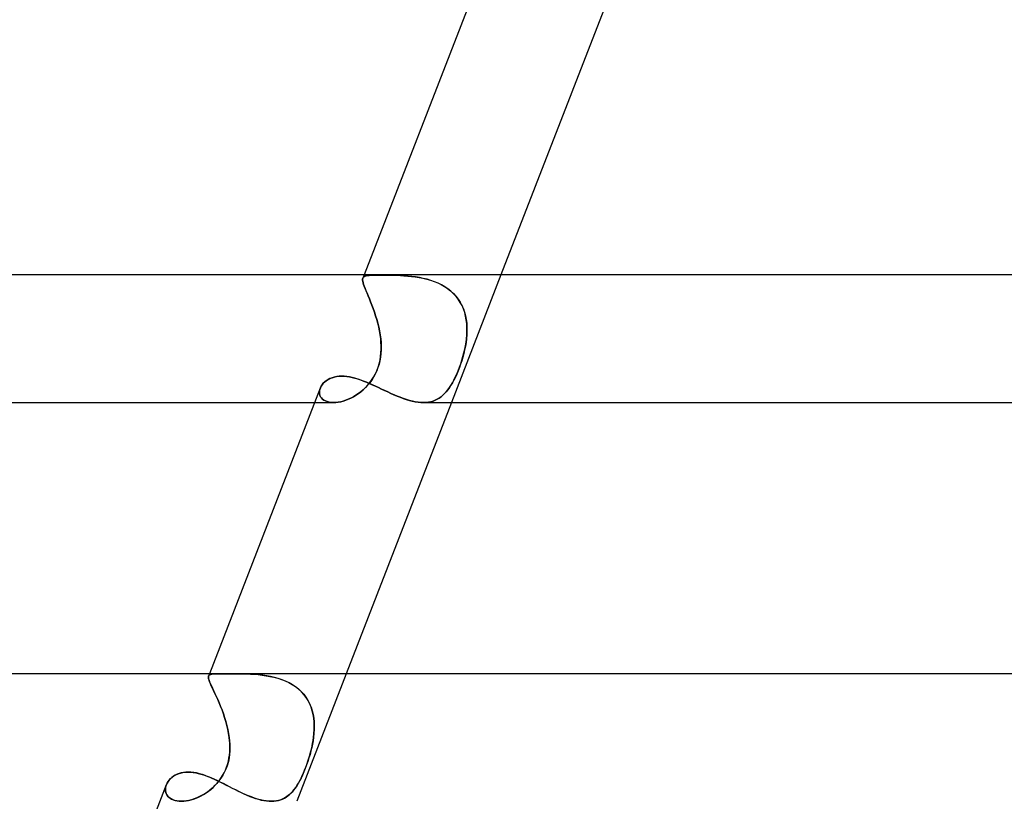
# Model space of a CAD drawing. Header units: millimetres. Extents: x -385 to 385, y -2 to 250.
# Tile 19 of 85: x -201 to -170, y 125 to 150. Entities that reach past the tile are written whole.
import ezdxf

# ---------------------------------------------------------------- set-up
doc = ezdxf.new("R2010")
doc.units = ezdxf.units.MM
doc.layers.add('HIDDEN', color=7, linetype='Continuous')
doc.layers.add('THICK', color=7, linetype='Continuous')

msp = doc.modelspace()

# ---------------------------------------------------------------- linework, layer by layer
at = {"layer": 'HIDDEN'}
for p, q in [((-189.774, 141.5), (-189.814, 141.399)), ((-189.799, 141.424), (-189.778, 141.444)), ((-189.777, 141.444), (-189.799, 141.424)), ((-189.778, 141.444), (-189.749, 141.459)), ((-189.748, 141.459), (-189.777, 141.444)), ((-189.749, 141.459), (-189.713, 141.471)), ((-189.712, 141.471), (-189.748, 141.459)), ((-189.713, 141.471), (-189.669, 141.48)), ((-189.668, 141.48), (-189.712, 141.471)), ((-189.669, 141.48), (-189.618, 141.486)), ((-189.616, 141.486), (-189.668, 141.48)), ((-189.618, 141.486), (-189.558, 141.491)), ((-189.557, 141.491), (-189.616, 141.486)), ((-189.558, 141.491), (-189.491, 141.493)), ((-189.49, 141.493), (-189.557, 141.491)), ((-189.491, 141.493), (-189.416, 141.495)), ((-189.415, 141.495), (-189.49, 141.493)), ((-189.416, 141.495), (-189.334, 141.496)), ((-189.333, 141.496), (-189.415, 141.495)), ((-189.334, 141.496), (-189.244, 141.496)), ((-189.244, 141.496), (-189.333, 141.496)), ((-189.153, 141.496), (-189.244, 141.496)), ((-189.244, 141.496), (-189.154, 141.496)), ((-189.154, 141.496), (-189.06, 141.495)), ((-189.057, 141.495), (-189.153, 141.496)), ((-189.06, 141.495), (-188.96, 141.494)), ((-188.955, 141.494), (-189.057, 141.495)), ((-188.96, 141.494), (-188.856, 141.492)), ((-188.85, 141.491), (-188.955, 141.494)), ((-188.856, 141.492), (-188.748, 141.488)), ((-188.741, 141.488), (-188.85, 141.491)), ((-188.748, 141.488), (-188.637, 141.483)), ((-188.629, 141.483), (-188.741, 141.488)), ((-188.637, 141.483), (-188.523, 141.476)), ((-188.514, 141.475), (-188.629, 141.483)), ((-188.523, 141.476), (-188.407, 141.466)), ((-188.397, 141.465), (-188.514, 141.475)), ((-188.407, 141.466), (-188.289, 141.454)), ((-188.279, 141.453), (-188.397, 141.465)), ((-188.289, 141.454), (-188.17, 141.438)), ((-188.159, 141.437), (-188.279, 141.453)), ((-185.484, 141.5), (-187.036, 137.5)), ((-189.821, 141.338), (-189.82, 141.372)), ((-189.82, 141.372), (-189.821, 141.339)), ((-189.821, 141.339), (-189.817, 141.3)), ((-189.817, 141.299), (-189.821, 141.338)), ((-189.82, 141.372), (-189.813, 141.4)), ((-189.813, 141.4), (-189.82, 141.372)), ((-189.817, 141.3), (-189.806, 141.255)), ((-189.806, 141.253), (-189.817, 141.299)), ((-189.813, 141.4), (-189.799, 141.424)), ((-189.799, 141.424), (-189.813, 141.4)), ((-189.806, 141.255), (-189.791, 141.203)), ((-189.79, 141.201), (-189.806, 141.253)), ((-189.791, 141.203), (-189.77, 141.144)), ((-189.769, 141.143), (-189.79, 141.201)), ((-189.77, 141.144), (-189.745, 141.079)), ((-189.744, 141.077), (-189.769, 141.143)), ((-188.17, 141.438), (-188.05, 141.419)), ((-188.04, 141.417), (-188.159, 141.437)), ((-188.05, 141.419), (-187.931, 141.395)), ((-187.92, 141.392), (-188.04, 141.417)), ((-187.931, 141.395), (-187.812, 141.366)), ((-187.801, 141.363), (-187.92, 141.392)), ((-187.812, 141.366), (-187.695, 141.332)), ((-187.684, 141.329), (-187.801, 141.363)), ((-187.695, 141.332), (-187.58, 141.293)), ((-187.568, 141.288), (-187.684, 141.329)), ((-187.58, 141.293), (-187.467, 141.247)), ((-187.456, 141.242), (-187.568, 141.288)), ((-187.467, 141.247), (-187.358, 141.195)), ((-187.348, 141.19), (-187.456, 141.242)), ((-187.358, 141.195), (-187.253, 141.136)), ((-187.244, 141.13), (-187.348, 141.19)), ((-187.253, 141.136), (-187.154, 141.071)), ((-189.745, 141.079), (-189.716, 141.008)), ((-189.714, 141.005), (-189.744, 141.077)), ((-189.716, 141.008), (-189.683, 140.929)), ((-189.681, 140.925), (-189.714, 141.005)), ((-189.683, 140.929), (-189.647, 140.844)), ((-189.646, 140.84), (-189.681, 140.925)), ((-189.647, 140.844), (-189.609, 140.752)), ((-189.608, 140.749), (-189.646, 140.84)), ((-187.146, 141.064), (-187.244, 141.13)), ((-187.154, 141.071), (-187.061, 140.999)), ((-187.052, 140.991), (-187.146, 141.064)), ((-187.061, 140.999), (-186.975, 140.92)), ((-186.967, 140.912), (-187.052, 140.991)), ((-186.975, 140.92), (-186.895, 140.834)), ((-186.889, 140.827), (-186.967, 140.912)), ((-186.895, 140.834), (-186.824, 140.743)), ((-186.819, 140.736), (-186.889, 140.827)), ((-189.609, 140.752), (-189.57, 140.655)), ((-189.569, 140.652), (-189.608, 140.749)), ((-189.57, 140.655), (-189.53, 140.553)), ((-189.529, 140.549), (-189.569, 140.652)), ((-189.53, 140.553), (-189.491, 140.447)), ((-189.489, 140.443), (-189.529, 140.549)), ((-186.824, 140.743), (-186.761, 140.646)), ((-186.757, 140.639), (-186.819, 140.736)), ((-186.761, 140.646), (-186.706, 140.545)), ((-186.702, 140.537), (-186.757, 140.639)), ((-186.706, 140.545), (-186.66, 140.439)), ((-186.657, 140.432), (-186.702, 140.537)), ((-189.491, 140.447), (-189.451, 140.336)), ((-189.45, 140.333), (-189.489, 140.443)), ((-189.451, 140.336), (-189.414, 140.222)), ((-189.413, 140.219), (-189.45, 140.333)), ((-189.414, 140.222), (-189.379, 140.106)), ((-189.378, 140.103), (-189.413, 140.219)), ((-186.66, 140.439), (-186.622, 140.329)), ((-186.62, 140.323), (-186.657, 140.432)), ((-186.622, 140.329), (-186.592, 140.216)), ((-186.591, 140.211), (-186.62, 140.323)), ((-186.592, 140.216), (-186.57, 140.101)), ((-186.57, 140.096), (-186.591, 140.211)), ((-189.379, 140.106), (-189.346, 139.987)), ((-189.346, 139.985), (-189.378, 140.103)), ((-189.346, 139.987), (-189.317, 139.867)), ((-189.316, 139.865), (-189.346, 139.985)), ((-186.57, 140.101), (-186.556, 139.983)), ((-186.555, 139.979), (-186.57, 140.096)), ((-186.556, 139.983), (-186.548, 139.864)), ((-186.548, 139.861), (-186.555, 139.979)), ((-189.317, 139.867), (-189.291, 139.746)), ((-189.291, 139.744), (-189.316, 139.865)), ((-189.291, 139.746), (-189.271, 139.623)), ((-189.27, 139.622), (-189.291, 139.744)), ((-189.271, 139.623), (-189.254, 139.5)), ((-189.254, 139.5), (-189.27, 139.622)), ((-186.552, 139.622), (-186.563, 139.5)), ((-186.563, 139.5), (-186.552, 139.621)), ((-186.547, 139.743), (-186.552, 139.622)), ((-186.552, 139.621), (-186.547, 139.741)), ((-186.548, 139.864), (-186.547, 139.743)), ((-186.547, 139.741), (-186.548, 139.861)), ((-189.245, 139.39), (-189.254, 139.5)), ((-189.254, 139.5), (-189.244, 139.383)), ((-189.24, 139.28), (-189.245, 139.39)), ((-189.244, 139.383), (-189.239, 139.267)), ((-189.24, 139.169), (-189.24, 139.28)), ((-186.617, 139.169), (-186.596, 139.28)), ((-186.578, 139.383), (-186.598, 139.267)), ((-186.596, 139.28), (-186.577, 139.39)), ((-186.563, 139.5), (-186.578, 139.383)), ((-186.577, 139.39), (-186.563, 139.5)), ((-189.247, 139.036), (-189.26, 138.922)), ((-189.257, 138.945), (-189.245, 139.058)), ((-189.24, 139.151), (-189.247, 139.036)), ((-189.245, 139.058), (-189.24, 139.169)), ((-189.239, 139.267), (-189.24, 139.151)), ((-186.649, 139.036), (-186.679, 138.922)), ((-186.673, 138.945), (-186.643, 139.058)), ((-186.621, 139.151), (-186.649, 139.036)), ((-186.643, 139.058), (-186.617, 139.169)), ((-186.598, 139.267), (-186.621, 139.151)), ((-189.306, 138.702), (-189.339, 138.596)), ((-189.336, 138.604), (-189.302, 138.718)), ((-189.28, 138.811), (-189.306, 138.702)), ((-189.302, 138.718), (-189.275, 138.832)), ((-189.26, 138.922), (-189.28, 138.811)), ((-189.275, 138.832), (-189.257, 138.945)), ((-186.747, 138.702), (-186.785, 138.596)), ((-186.782, 138.604), (-186.742, 138.718)), ((-186.712, 138.811), (-186.747, 138.702)), ((-186.742, 138.718), (-186.706, 138.832)), ((-186.679, 138.922), (-186.712, 138.811)), ((-186.706, 138.832), (-186.673, 138.945)), ((-189.481, 138.291), (-189.427, 138.388)), ((-189.425, 138.392), (-189.478, 138.295)), ((-189.427, 138.388), (-189.378, 138.493)), ((-189.378, 138.492), (-189.425, 138.392)), ((-189.378, 138.493), (-189.336, 138.604)), ((-189.339, 138.596), (-189.378, 138.492)), ((-186.913, 138.291), (-186.869, 138.388)), ((-186.867, 138.392), (-186.911, 138.295)), ((-186.869, 138.388), (-186.825, 138.493)), ((-186.825, 138.492), (-186.867, 138.392)), ((-186.825, 138.493), (-186.782, 138.604)), ((-186.785, 138.596), (-186.825, 138.492)), ((-191.123, 138.011), (-191.092, 138.058)), ((-191.092, 138.058), (-191.054, 138.103)), ((-191.054, 138.103), (-191.01, 138.146)), ((-191.01, 138.146), (-190.961, 138.185)), ((-190.961, 138.185), (-190.906, 138.221)), ((-190.906, 138.221), (-190.845, 138.252)), ((-190.845, 138.252), (-190.78, 138.278)), ((-190.78, 138.278), (-190.71, 138.299)), ((-190.71, 138.299), (-190.635, 138.315)), ((-190.635, 138.315), (-190.556, 138.324)), ((-190.556, 138.324), (-190.473, 138.327)), ((-190.473, 138.327), (-190.396, 138.325)), ((-190.396, 138.325), (-190.316, 138.317)), ((-190.316, 138.317), (-190.233, 138.304)), ((-190.233, 138.304), (-190.149, 138.287)), ((-190.149, 138.287), (-190.063, 138.264)), ((-190.063, 138.264), (-189.975, 138.238)), ((-189.975, 138.238), (-189.886, 138.208)), ((-189.886, 138.208), (-189.796, 138.174)), ((-189.796, 138.174), (-189.704, 138.137)), ((-189.704, 138.137), (-189.611, 138.098)), ((-189.666, 138.038), (-189.601, 138.115)), ((-189.598, 138.12), (-189.664, 138.041)), ((-189.611, 138.098), (-189.517, 138.057)), ((-189.601, 138.115), (-189.539, 138.2)), ((-189.536, 138.205), (-189.598, 138.12)), ((-189.539, 138.2), (-189.481, 138.291)), ((-189.478, 138.295), (-189.536, 138.205)), ((-189.517, 138.057), (-189.422, 138.013)), ((-187.051, 138.038), (-187.004, 138.115)), ((-187.002, 138.12), (-187.049, 138.041)), ((-187.004, 138.115), (-186.959, 138.2)), ((-186.956, 138.205), (-187.002, 138.12)), ((-186.959, 138.2), (-186.913, 138.291)), ((-186.911, 138.295), (-186.956, 138.205)), ((-191.174, 137.865), (-191.177, 137.817)), ((-191.177, 137.818), (-191.174, 137.865)), ((-191.172, 137.771), (-191.177, 137.818)), ((-191.177, 137.817), (-191.172, 137.77)), ((-191.174, 137.865), (-191.164, 137.914)), ((-191.164, 137.913), (-191.174, 137.865)), ((-191.16, 137.726), (-191.172, 137.771)), ((-191.172, 137.77), (-191.16, 137.725)), ((-191.164, 137.914), (-191.147, 137.962)), ((-191.147, 137.961), (-191.164, 137.913)), ((-191.147, 137.962), (-191.123, 138.011)), ((-190.03, 137.729), (-189.953, 137.781)), ((-189.953, 137.781), (-190.03, 137.729)), ((-189.953, 137.781), (-189.877, 137.838)), ((-189.877, 137.838), (-189.953, 137.781)), ((-189.877, 137.838), (-189.804, 137.9)), ((-189.804, 137.9), (-189.877, 137.838)), ((-189.733, 137.967), (-189.804, 137.9)), ((-189.804, 137.9), (-189.734, 137.966)), ((-189.734, 137.966), (-189.666, 138.038)), ((-189.664, 138.041), (-189.733, 137.967)), ((-189.422, 138.013), (-189.327, 137.969)), ((-189.327, 137.969), (-189.23, 137.923)), ((-189.23, 137.923), (-189.133, 137.878)), ((-189.133, 137.878), (-189.035, 137.833)), ((-189.035, 137.833), (-188.937, 137.788)), ((-188.937, 137.788), (-188.839, 137.745)), ((-188.839, 137.745), (-188.74, 137.704)), ((-187.302, 137.729), (-187.248, 137.781)), ((-187.248, 137.781), (-187.302, 137.728)), ((-187.248, 137.781), (-187.196, 137.838)), ((-187.196, 137.838), (-187.248, 137.781)), ((-187.196, 137.838), (-187.146, 137.9)), ((-187.146, 137.9), (-187.196, 137.838)), ((-187.097, 137.967), (-187.146, 137.9)), ((-187.146, 137.9), (-187.098, 137.966)), ((-187.098, 137.966), (-187.051, 138.038)), ((-187.049, 138.041), (-187.097, 137.967)), ((-191.327, 137.5), (-190.731, 137.5)), ((-191.141, 137.683), (-191.16, 137.726)), ((-191.16, 137.725), (-191.141, 137.683)), ((-191.141, 137.683), (-191.113, 137.643)), ((-191.113, 137.644), (-191.141, 137.683)), ((-191.079, 137.608), (-191.113, 137.644)), ((-191.113, 137.643), (-191.079, 137.608)), ((-191.079, 137.608), (-191.037, 137.576)), ((-191.037, 137.576), (-191.079, 137.608)), ((-191.037, 137.576), (-190.987, 137.549)), ((-190.988, 137.55), (-191.037, 137.576)), ((-190.932, 137.528), (-190.988, 137.55)), ((-190.987, 137.549), (-190.932, 137.528)), ((-190.932, 137.528), (-190.87, 137.513)), ((-190.871, 137.513), (-190.932, 137.528)), ((-190.803, 137.503), (-190.871, 137.513)), ((-190.87, 137.513), (-190.803, 137.503)), ((-190.803, 137.503), (-190.731, 137.5)), ((-190.731, 137.5), (-190.803, 137.503)), ((-190.731, 137.5), (-190.659, 137.503)), ((-190.66, 137.503), (-190.731, 137.5)), ((-190.586, 137.511), (-190.66, 137.503)), ((-190.659, 137.503), (-190.585, 137.512)), ((-190.509, 137.526), (-190.586, 137.511)), ((-190.585, 137.512), (-190.508, 137.526)), ((-190.43, 137.546), (-190.509, 137.526)), ((-190.508, 137.526), (-190.43, 137.546)), ((-190.43, 137.546), (-190.35, 137.572)), ((-190.35, 137.572), (-190.43, 137.546)), ((-190.35, 137.572), (-190.27, 137.603)), ((-190.27, 137.603), (-190.35, 137.572)), ((-190.27, 137.603), (-190.189, 137.64)), ((-190.189, 137.64), (-190.27, 137.603)), ((-190.189, 137.64), (-190.109, 137.681)), ((-190.109, 137.681), (-190.189, 137.64)), ((-190.109, 137.681), (-190.03, 137.729)), ((-190.03, 137.729), (-190.109, 137.681)), ((-188.74, 137.704), (-188.643, 137.665)), ((-188.643, 137.665), (-188.546, 137.629)), ((-188.546, 137.629), (-188.45, 137.597)), ((-188.45, 137.597), (-188.355, 137.568)), ((-188.355, 137.568), (-188.262, 137.544)), ((-188.262, 137.544), (-188.171, 137.525)), ((-188.171, 137.525), (-188.082, 137.511)), ((-188.082, 137.511), (-187.996, 137.503)), ((-187.996, 137.503), (-187.913, 137.5)), ((-187.834, 137.503), (-187.914, 137.5)), ((-187.913, 137.5), (-187.833, 137.503)), ((-187.757, 137.511), (-187.834, 137.503)), ((-187.833, 137.503), (-187.756, 137.512)), ((-187.684, 137.526), (-187.757, 137.511)), ((-187.756, 137.512), (-187.683, 137.526)), ((-187.613, 137.546), (-187.684, 137.526)), ((-187.683, 137.526), (-187.612, 137.546)), ((-187.545, 137.572), (-187.613, 137.546)), ((-187.612, 137.546), (-187.545, 137.572)), ((-187.545, 137.572), (-187.48, 137.603)), ((-187.48, 137.603), (-187.545, 137.572)), ((-187.48, 137.603), (-187.418, 137.64)), ((-187.418, 137.639), (-187.48, 137.603)), ((-187.418, 137.64), (-187.359, 137.681)), ((-187.359, 137.681), (-187.418, 137.639)), ((-187.359, 137.681), (-187.302, 137.729)), ((-187.302, 137.728), (-187.359, 137.681)), ((-194.659, 128.904), (-194.653, 128.929)), ((-194.658, 128.873), (-194.659, 128.904)), ((-194.652, 128.929), (-194.658, 128.904)), ((-194.658, 128.904), (-194.658, 128.873)), ((-194.651, 128.837), (-194.658, 128.873)), ((-194.658, 128.873), (-194.651, 128.837)), ((-194.625, 129), (-194.653, 128.927)), ((-194.653, 128.929), (-194.638, 128.951)), ((-194.638, 128.951), (-194.652, 128.929)), ((-194.638, 128.793), (-194.651, 128.837)), ((-194.651, 128.837), (-194.638, 128.793)), ((-194.614, 128.968), (-194.638, 128.951)), ((-194.638, 128.951), (-194.616, 128.967)), ((-194.619, 128.744), (-194.638, 128.793)), ((-194.638, 128.793), (-194.619, 128.743)), ((-194.616, 128.967), (-194.585, 128.979)), ((-194.582, 128.98), (-194.614, 128.968)), ((-194.585, 128.979), (-194.546, 128.988)), ((-194.54, 128.989), (-194.582, 128.98)), ((-194.546, 128.988), (-194.497, 128.994)), ((-194.49, 128.994), (-194.54, 128.989)), ((-194.497, 128.994), (-194.438, 128.997)), ((-194.429, 128.997), (-194.49, 128.994)), ((-194.438, 128.997), (-194.368, 128.999)), ((-194.36, 128.999), (-194.429, 128.997)), ((-194.368, 128.999), (-194.287, 129)), ((-194.28, 129), (-194.36, 128.999)), ((-194.287, 129), (-194.195, 129)), ((-194.191, 129), (-194.28, 129)), ((-194.195, 129), (-194.093, 129)), ((-194.093, 129), (-194.191, 129)), ((-193.995, 129), (-194.093, 129)), ((-194.093, 129), (-194, 129)), ((-194, 129), (-193.901, 129)), ((-193.89, 129), (-193.995, 129)), ((-193.901, 129), (-193.797, 128.999)), ((-193.779, 128.999), (-193.89, 129)), ((-193.797, 128.999), (-193.689, 128.998)), ((-193.666, 128.998), (-193.779, 128.999)), ((-193.689, 128.998), (-193.576, 128.996)), ((-193.55, 128.996), (-193.666, 128.998)), ((-193.576, 128.996), (-193.46, 128.993)), ((-193.432, 128.992), (-193.55, 128.996)), ((-193.46, 128.993), (-193.342, 128.988)), ((-193.312, 128.986), (-193.432, 128.992)), ((-193.342, 128.988), (-193.221, 128.98)), ((-193.193, 128.978), (-193.312, 128.986)), ((-193.221, 128.98), (-193.099, 128.97)), ((-193.072, 128.967), (-193.193, 128.978)), ((-193.099, 128.97), (-192.975, 128.956)), ((-192.95, 128.953), (-193.072, 128.967)), ((-192.975, 128.956), (-192.851, 128.938)), ((-192.828, 128.934), (-192.95, 128.953)), ((-192.851, 128.938), (-192.728, 128.916)), ((-192.707, 128.911), (-192.828, 128.934)), ((-192.728, 128.916), (-192.605, 128.888)), ((-192.586, 128.883), (-192.707, 128.911)), ((-192.605, 128.888), (-192.485, 128.855)), ((-192.466, 128.85), (-192.586, 128.883)), ((-192.485, 128.855), (-192.366, 128.817)), ((-192.349, 128.81), (-192.466, 128.85)), ((-192.366, 128.817), (-192.25, 128.771)), ((-192.236, 128.765), (-192.349, 128.81)), ((-190.334, 129), (-191.887, 125)), ((-194.595, 128.686), (-194.619, 128.744)), ((-194.619, 128.743), (-194.595, 128.685)), ((-194.566, 128.622), (-194.595, 128.686)), ((-194.595, 128.685), (-194.565, 128.62)), ((-194.532, 128.549), (-194.566, 128.622)), ((-194.565, 128.62), (-194.532, 128.548)), ((-194.495, 128.47), (-194.532, 128.549)), ((-194.532, 128.548), (-194.494, 128.468)), ((-194.454, 128.384), (-194.495, 128.47)), ((-192.25, 128.771), (-192.138, 128.719)), ((-192.126, 128.713), (-192.236, 128.765)), ((-192.138, 128.719), (-192.032, 128.66)), ((-192.021, 128.654), (-192.126, 128.713)), ((-192.032, 128.66), (-191.931, 128.594)), ((-191.922, 128.587), (-192.021, 128.654)), ((-191.931, 128.594), (-191.837, 128.521)), ((-191.828, 128.514), (-191.922, 128.587)), ((-191.837, 128.521), (-191.749, 128.44)), ((-191.743, 128.434), (-191.828, 128.514)), ((-194.494, 128.468), (-194.453, 128.381)), ((-194.411, 128.291), (-194.454, 128.384)), ((-194.453, 128.381), (-194.41, 128.288)), ((-194.366, 128.191), (-194.411, 128.291)), ((-194.41, 128.288), (-194.365, 128.189)), ((-194.321, 128.086), (-194.366, 128.191)), ((-194.365, 128.189), (-194.32, 128.084)), ((-191.749, 128.44), (-191.669, 128.353)), ((-191.665, 128.348), (-191.743, 128.434)), ((-191.669, 128.353), (-191.598, 128.261)), ((-191.595, 128.256), (-191.665, 128.348)), ((-191.598, 128.261), (-191.536, 128.163)), ((-191.533, 128.157), (-191.595, 128.256)), ((-191.536, 128.163), (-191.483, 128.059)), ((-194.276, 127.977), (-194.321, 128.086)), ((-194.32, 128.084), (-194.275, 127.974)), ((-194.231, 127.863), (-194.276, 127.977)), ((-194.275, 127.974), (-194.23, 127.86)), ((-194.189, 127.746), (-194.231, 127.863)), ((-194.23, 127.86), (-194.188, 127.743)), ((-191.48, 128.054), (-191.533, 128.157)), ((-191.483, 128.059), (-191.438, 127.951)), ((-191.436, 127.947), (-191.48, 128.054)), ((-191.438, 127.951), (-191.402, 127.84)), ((-191.401, 127.837), (-191.436, 127.947)), ((-194.148, 127.626), (-194.189, 127.746)), ((-194.188, 127.743), (-194.148, 127.624)), ((-194.111, 127.504), (-194.148, 127.626)), ((-194.148, 127.624), (-194.11, 127.501)), ((-191.402, 127.84), (-191.374, 127.725)), ((-191.374, 127.723), (-191.401, 127.837)), ((-191.374, 127.725), (-191.354, 127.608)), ((-191.354, 127.606), (-191.374, 127.723)), ((-191.354, 127.608), (-191.342, 127.489)), ((-191.342, 127.487), (-191.354, 127.606)), ((-194.077, 127.379), (-194.111, 127.504)), ((-194.11, 127.501), (-194.077, 127.378)), ((-194.048, 127.254), (-194.077, 127.379)), ((-194.077, 127.378), (-194.047, 127.252)), ((-194.023, 127.127), (-194.048, 127.254)), ((-194.047, 127.252), (-194.023, 127.126)), ((-191.339, 127.246), (-191.347, 127.123)), ((-191.347, 127.123), (-191.339, 127.245)), ((-191.342, 127.489), (-191.337, 127.368)), ((-191.337, 127.367), (-191.342, 127.487)), ((-191.337, 127.368), (-191.339, 127.246)), ((-191.339, 127.245), (-191.337, 127.367)), ((-194.004, 127), (-194.023, 127.127)), ((-194.023, 127.126), (-194.004, 127)), ((-193.994, 126.909), (-194.004, 127)), ((-194.004, 127), (-193.992, 126.895)), ((-191.36, 127), (-191.376, 126.895)), ((-191.374, 126.909), (-191.36, 127)), ((-191.36, 127), (-191.347, 127.123)), ((-191.347, 127.123), (-191.36, 127)), ((-193.987, 126.817), (-193.994, 126.909)), ((-193.992, 126.895), (-193.985, 126.789)), ((-193.989, 126.538), (-193.984, 126.632)), ((-193.984, 126.725), (-193.987, 126.817)), ((-193.983, 126.684), (-193.986, 126.579)), ((-193.985, 126.789), (-193.983, 126.684)), ((-193.984, 126.632), (-193.984, 126.725)), ((-191.453, 126.538), (-191.429, 126.632)), ((-191.417, 126.684), (-191.442, 126.579)), ((-191.429, 126.632), (-191.408, 126.725)), ((-191.395, 126.789), (-191.417, 126.684)), ((-191.408, 126.725), (-191.389, 126.817)), ((-191.376, 126.895), (-191.395, 126.789)), ((-191.389, 126.817), (-191.374, 126.909)), ((-194.01, 126.362), (-194.032, 126.251)), ((-194.032, 126.253), (-194.012, 126.349)), ((-194.012, 126.349), (-193.998, 126.443)), ((-193.995, 126.471), (-194.01, 126.362)), ((-193.998, 126.443), (-193.989, 126.538)), ((-193.986, 126.579), (-193.995, 126.471)), ((-191.503, 126.362), (-191.538, 126.251)), ((-191.538, 126.253), (-191.507, 126.349)), ((-191.507, 126.349), (-191.479, 126.443)), ((-191.471, 126.471), (-191.503, 126.362)), ((-191.479, 126.443), (-191.453, 126.538)), ((-191.442, 126.579), (-191.471, 126.471)), ((-194.102, 126.029), (-194.15, 125.921)), ((-194.125, 125.975), (-194.088, 126.065)), ((-194.063, 126.14), (-194.102, 126.029)), ((-194.088, 126.065), (-194.057, 126.158)), ((-194.032, 126.251), (-194.063, 126.14)), ((-194.057, 126.158), (-194.032, 126.253)), ((-191.619, 126.029), (-191.663, 125.921)), ((-191.64, 125.975), (-191.605, 126.065)), ((-191.577, 126.14), (-191.619, 126.029)), ((-191.605, 126.065), (-191.57, 126.158)), ((-191.538, 126.251), (-191.577, 126.14)), ((-191.57, 126.158), (-191.538, 126.253)), ((-195.885, 125.667), (-195.842, 125.713)), ((-195.842, 125.713), (-195.792, 125.756)), ((-195.792, 125.756), (-195.737, 125.795)), ((-195.737, 125.795), (-195.675, 125.83)), ((-195.675, 125.83), (-195.608, 125.86)), ((-195.608, 125.86), (-195.535, 125.884)), ((-195.535, 125.884), (-195.457, 125.902)), ((-195.457, 125.902), (-195.375, 125.913)), ((-195.375, 125.913), (-195.289, 125.916)), ((-195.289, 125.916), (-195.214, 125.914)), ((-195.214, 125.914), (-195.136, 125.906)), ((-195.136, 125.906), (-195.056, 125.893)), ((-195.056, 125.893), (-194.975, 125.875)), ((-194.975, 125.875), (-194.892, 125.853)), ((-194.892, 125.853), (-194.808, 125.826)), ((-194.808, 125.826), (-194.723, 125.796)), ((-194.723, 125.796), (-194.637, 125.762)), ((-194.637, 125.762), (-194.55, 125.725)), ((-194.55, 125.725), (-194.461, 125.685)), ((-194.263, 125.724), (-194.326, 125.637)), ((-194.319, 125.646), (-194.264, 125.723)), ((-194.264, 125.723), (-194.213, 125.804)), ((-194.204, 125.819), (-194.263, 125.724)), ((-194.213, 125.804), (-194.166, 125.888)), ((-194.15, 125.921), (-194.204, 125.819)), ((-194.166, 125.888), (-194.125, 125.975)), ((-191.752, 125.724), (-191.797, 125.637)), ((-191.793, 125.646), (-191.753, 125.723)), ((-191.753, 125.723), (-191.714, 125.804)), ((-191.707, 125.819), (-191.752, 125.724)), ((-191.714, 125.804), (-191.676, 125.888)), ((-191.663, 125.921), (-191.707, 125.819)), ((-191.676, 125.888), (-191.64, 125.975)), ((-196.001, 125.428), (-196.006, 125.38)), ((-196.006, 125.366), (-196.003, 125.416)), ((-196.003, 125.416), (-195.993, 125.467)), ((-195.991, 125.476), (-196.001, 125.428)), ((-195.993, 125.467), (-195.976, 125.517)), ((-195.974, 125.524), (-195.991, 125.476)), ((-195.976, 125.517), (-195.952, 125.569)), ((-195.952, 125.569), (-195.922, 125.619)), ((-195.922, 125.619), (-195.885, 125.667)), ((-194.535, 125.413), (-194.611, 125.35)), ((-194.582, 125.373), (-194.511, 125.435)), ((-194.463, 125.482), (-194.535, 125.413)), ((-194.511, 125.435), (-194.444, 125.501)), ((-194.393, 125.556), (-194.463, 125.482)), ((-194.461, 125.685), (-194.372, 125.643)), ((-194.444, 125.501), (-194.38, 125.572)), ((-194.326, 125.637), (-194.393, 125.556)), ((-194.38, 125.572), (-194.319, 125.646)), ((-194.372, 125.643), (-194.282, 125.599)), ((-194.282, 125.599), (-194.191, 125.554)), ((-194.191, 125.554), (-194.1, 125.507)), ((-194.1, 125.507), (-194.007, 125.461)), ((-194.007, 125.461), (-193.915, 125.414)), ((-193.915, 125.414), (-193.822, 125.367)), ((-191.936, 125.413), (-191.984, 125.35)), ((-191.965, 125.373), (-191.92, 125.435)), ((-191.889, 125.482), (-191.936, 125.413)), ((-191.92, 125.435), (-191.877, 125.501)), ((-191.843, 125.556), (-191.889, 125.482)), ((-191.877, 125.501), (-191.834, 125.572)), ((-191.797, 125.637), (-191.843, 125.556)), ((-191.834, 125.572), (-191.793, 125.646)), ((-196.006, 125.38), (-196.005, 125.333)), ((-196.003, 125.316), (-196.006, 125.366)), ((-196.005, 125.333), (-195.997, 125.287)), ((-195.992, 125.268), (-196.003, 125.316)), ((-195.997, 125.287), (-195.983, 125.243)), ((-195.973, 125.223), (-195.992, 125.268)), ((-195.983, 125.243), (-195.961, 125.201)), ((-195.948, 125.18), (-195.973, 125.223)), ((-195.961, 125.201), (-195.934, 125.161)), ((-195.915, 125.14), (-195.948, 125.18)), ((-195.934, 125.161), (-195.9, 125.126)), ((-195.875, 125.105), (-195.915, 125.14)), ((-195.9, 125.126), (-195.86, 125.094)), ((-195.828, 125.073), (-195.875, 125.105)), ((-195.86, 125.094), (-195.814, 125.066)), ((-195.774, 125.047), (-195.828, 125.073)), ((-195.102, 125.075), (-195.186, 125.049)), ((-195.123, 125.068), (-195.043, 125.097)), ((-195.018, 125.108), (-195.102, 125.075)), ((-195.043, 125.097), (-194.964, 125.132)), ((-194.934, 125.146), (-195.018, 125.108)), ((-194.964, 125.132), (-194.885, 125.171)), ((-194.851, 125.189), (-194.934, 125.146)), ((-194.885, 125.171), (-194.807, 125.214)), ((-194.769, 125.237), (-194.851, 125.189)), ((-194.807, 125.214), (-194.73, 125.263)), ((-194.689, 125.291), (-194.769, 125.237)), ((-194.73, 125.263), (-194.655, 125.316)), ((-194.611, 125.35), (-194.689, 125.291)), ((-194.655, 125.316), (-194.582, 125.373)), ((-193.822, 125.367), (-193.729, 125.321)), ((-193.729, 125.321), (-193.635, 125.277)), ((-193.635, 125.277), (-193.542, 125.234)), ((-193.542, 125.234), (-193.449, 125.193)), ((-193.449, 125.193), (-193.356, 125.155)), ((-193.356, 125.155), (-193.265, 125.121)), ((-193.265, 125.121), (-193.176, 125.09)), ((-193.176, 125.09), (-193.087, 125.063)), ((-192.321, 125.075), (-192.386, 125.049)), ((-192.336, 125.068), (-192.276, 125.097)), ((-192.258, 125.108), (-192.321, 125.075)), ((-192.276, 125.097), (-192.219, 125.132)), ((-192.198, 125.146), (-192.258, 125.108)), ((-192.219, 125.132), (-192.164, 125.171)), ((-192.141, 125.189), (-192.198, 125.146)), ((-192.164, 125.171), (-192.112, 125.214)), ((-192.087, 125.237), (-192.141, 125.189)), ((-192.112, 125.214), (-192.061, 125.263)), ((-192.034, 125.291), (-192.087, 125.237)), ((-192.061, 125.263), (-192.012, 125.316)), ((-191.984, 125.35), (-192.034, 125.291)), ((-192.012, 125.316), (-191.965, 125.373)), ((-195.814, 125.066), (-195.761, 125.042)), ((-195.715, 125.027), (-195.774, 125.047)), ((-195.761, 125.042), (-195.703, 125.024)), ((-195.65, 125.012), (-195.715, 125.027)), ((-195.703, 125.024), (-195.641, 125.01)), ((-195.579, 125.003), (-195.65, 125.012)), ((-195.641, 125.01), (-195.574, 125.002)), ((-195.504, 125), (-195.579, 125.003)), ((-195.574, 125.002), (-195.504, 125)), ((-195.504, 125), (-195.432, 125.003)), ((-195.428, 125.003), (-195.504, 125)), ((-195.432, 125.003), (-195.357, 125.011)), ((-195.349, 125.013), (-195.428, 125.003)), ((-195.357, 125.011), (-195.28, 125.025)), ((-195.268, 125.028), (-195.349, 125.013)), ((-195.28, 125.025), (-195.202, 125.044)), ((-195.186, 125.049), (-195.268, 125.028)), ((-195.202, 125.044), (-195.123, 125.068)), ((-193.087, 125.063), (-193, 125.04)), ((-193, 125.04), (-192.915, 125.023)), ((-192.915, 125.023), (-192.833, 125.01)), ((-192.833, 125.01), (-192.754, 125.002)), ((-192.754, 125.002), (-192.677, 125)), ((-192.6, 125.003), (-192.678, 125)), ((-192.677, 125), (-192.603, 125.003)), ((-192.603, 125.003), (-192.532, 125.011)), ((-192.525, 125.013), (-192.6, 125.003)), ((-192.532, 125.011), (-192.464, 125.025)), ((-192.454, 125.028), (-192.525, 125.013)), ((-192.464, 125.025), (-192.398, 125.044)), ((-192.386, 125.049), (-192.454, 125.028)), ((-192.398, 125.044), (-192.336, 125.068))]:
    msp.add_line(p, q, dxfattribs=at)
at = {"layer": 'THICK'}
for p, q in [((-186.324, 150.391), (-189.774, 141.5)), ((-182.185, 150), (-185.484, 141.5)), ((0, 141.5), (-267.75, 141.5)), ((-191.092, 138.057), (-191.123, 138.01)), ((-191.054, 138.103), (-191.092, 138.057)), ((-191.011, 138.146), (-191.054, 138.103)), ((-190.961, 138.185), (-191.011, 138.146)), ((-190.905, 138.221), (-190.961, 138.185)), ((-190.845, 138.252), (-190.905, 138.221)), ((-190.779, 138.278), (-190.845, 138.252)), ((-190.709, 138.299), (-190.779, 138.278)), ((-190.634, 138.315), (-190.709, 138.299)), ((-190.556, 138.324), (-190.634, 138.315)), ((-190.473, 138.327), (-190.556, 138.324)), ((-190.395, 138.325), (-190.473, 138.327)), ((-190.314, 138.317), (-190.395, 138.325)), ((-190.231, 138.304), (-190.314, 138.317)), ((-190.146, 138.286), (-190.231, 138.304)), ((-190.06, 138.263), (-190.146, 138.286)), ((-189.972, 138.237), (-190.06, 138.263)), ((-189.882, 138.206), (-189.972, 138.237)), ((-189.792, 138.173), (-189.882, 138.206)), ((-189.7, 138.136), (-189.792, 138.173)), ((-189.607, 138.096), (-189.7, 138.136)), ((-189.513, 138.054), (-189.607, 138.096)), ((-189.418, 138.011), (-189.513, 138.054)), ((-191.152, 137.95), (-194.625, 129)), ((-191.123, 138.01), (-191.147, 137.961)), ((-189.322, 137.966), (-189.418, 138.011)), ((-189.225, 137.921), (-189.322, 137.966)), ((-189.128, 137.876), (-189.225, 137.921)), ((-189.03, 137.83), (-189.128, 137.876)), ((-188.932, 137.786), (-189.03, 137.83)), ((-188.835, 137.743), (-188.932, 137.786)), ((-188.737, 137.702), (-188.835, 137.743)), ((-267.743, 137.5), (-191.327, 137.5)), ((-187.036, 137.5), (-190.334, 129)), ((-188.64, 137.664), (-188.737, 137.702)), ((-188.542, 137.628), (-188.64, 137.664)), ((-188.447, 137.596), (-188.542, 137.628)), ((-188.353, 137.568), (-188.447, 137.596)), ((-188.261, 137.544), (-188.353, 137.568)), ((-188.171, 137.525), (-188.261, 137.544)), ((-188.082, 137.511), (-188.171, 137.525)), ((-187.996, 137.503), (-188.082, 137.511)), ((-187.914, 137.5), (-187.996, 137.503)), ((-187.914, 137.5), (-1.992, 137.5)), ((0, 129), (-274.5, 129)), ((-195.848, 125.707), (-195.887, 125.664)), ((-195.803, 125.747), (-195.848, 125.707)), ((-195.753, 125.784), (-195.803, 125.747)), ((-195.699, 125.817), (-195.753, 125.784)), ((-195.64, 125.847), (-195.699, 125.817)), ((-195.577, 125.871), (-195.64, 125.847)), ((-195.51, 125.891), (-195.577, 125.871)), ((-195.44, 125.905), (-195.51, 125.891)), ((-195.366, 125.913), (-195.44, 125.905)), ((-195.289, 125.916), (-195.366, 125.913)), ((-195.205, 125.913), (-195.289, 125.916)), ((-195.119, 125.903), (-195.205, 125.913)), ((-195.03, 125.888), (-195.119, 125.903)), ((-194.939, 125.866), (-195.03, 125.888)), ((-194.847, 125.839), (-194.939, 125.866)), ((-194.755, 125.807), (-194.847, 125.839)), ((-194.662, 125.772), (-194.755, 125.807)), ((-194.568, 125.733), (-194.662, 125.772)), ((-194.474, 125.691), (-194.568, 125.733)), ((-194.38, 125.647), (-194.474, 125.691)), ((-195.978, 125.514), (-199.476, 116.5)), ((-195.951, 125.572), (-195.974, 125.524)), ((-195.922, 125.619), (-195.951, 125.572)), ((-195.887, 125.664), (-195.922, 125.619)), ((-194.285, 125.601), (-194.38, 125.647)), ((-194.189, 125.553), (-194.285, 125.601)), ((-194.092, 125.504), (-194.189, 125.553)), ((-193.995, 125.454), (-194.092, 125.504)), ((-193.897, 125.404), (-193.995, 125.454)), ((-193.798, 125.355), (-193.897, 125.404)), ((-193.699, 125.307), (-193.798, 125.355)), ((-193.6, 125.26), (-193.699, 125.307)), ((-193.501, 125.216), (-193.6, 125.26)), ((-193.403, 125.174), (-193.501, 125.216)), ((-193.306, 125.136), (-193.403, 125.174)), ((-193.21, 125.101), (-193.306, 125.136)), ((-193.115, 125.071), (-193.21, 125.101)), ((-193.022, 125.046), (-193.115, 125.071)), ((-192.932, 125.026), (-193.022, 125.046)), ((-192.845, 125.011), (-192.932, 125.026)), ((-192.76, 125.003), (-192.845, 125.011)), ((-192.678, 125), (-192.76, 125.003))]:
    msp.add_line(p, q, dxfattribs=at)

doc.saveas('drawing.dxf')
